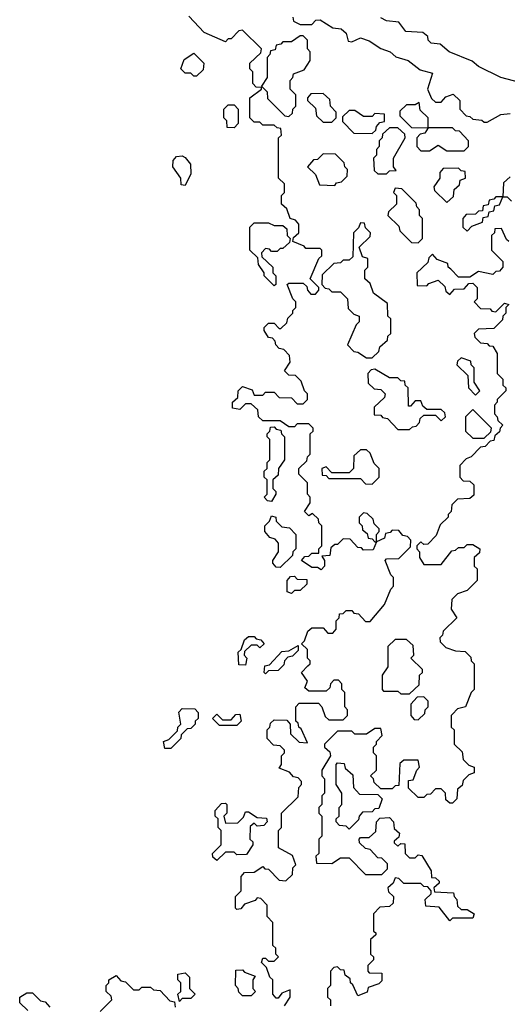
# Model space of a CAD drawing. Extents: x 2776963 to 2884430, y 684484 to 829250.
# Tile 249 of 256: x 2852160 to 2853855, y 816830 to 820256. Entities that reach past the tile are written whole.
import ezdxf

# ---------------------------------------------------------------- set-up
doc = ezdxf.new("R2010")
doc.units = 0

msp = doc.modelspace()

# ---------------------------------------------------------------- linework, layer by layer
at = {"layer": '0CON20XD'}
for points in [[(2853080, 816825), (2853100, 816855), (2853100, 816880), (2853071.7, 816868.3), (2853058.3, 816851.7), (2853051.7, 816851.7), (2853040, 816865), (2853040, 816915), (2853030, 816925), (2853018.3, 816958.3), (2853000, 816975), (2853005, 816990), (2853015, 816990), (2853025, 816980), (2853045, 816980), (2853060, 816995), (2853050, 817005), (2853050, 817025), (2853040, 817035), (2853040, 817115), (2853020, 817135), (2853020, 817175), (2852998.3, 817198.3), (2852985, 817200), (2852978.3, 817191.7), (2852941.7, 817178.3), (2852928.3, 817161.7), (2852915, 817160), (2852910, 817165), (2852910, 817205), (2852930, 817225), (2852930, 817275), (2852941.7, 817288.3), (2852975, 817290), (2853005, 817310), (2853011.7, 817301.7), (2853025, 817300), (2853061.7, 817261.7), (2853085, 817260), (2853108.3, 817281.7), (2853110, 817305), (2853120, 817315), (2853108.3, 817348.3), (2853060, 817375), (2853060, 817435), (2853070, 817445), (2853070, 817495), (2853128.3, 817551.7), (2853130, 817585), (2853140, 817595), (2853140, 817605), (2853128.3, 817618.3), (2853111.7, 817621.7), (2853098.3, 817638.3), (2853061.7, 817651.7), (2853070, 817665), (2853070, 817695), (2853080, 817705), (2853080, 817715), (2853065, 817730), (2853041.7, 817731.7), (2853020, 817755), (2853020, 817785), (2853030, 817795), (2853031.7, 817808.3), (2853045, 817820), (2853088.3, 817818.3), (2853100, 817805), (2853101.7, 817771.7), (2853131.7, 817741.7), (2853160, 817740), (2853138.3, 817788.3), (2853130, 817795), (2853128.3, 817808.3), (2853120, 817815), (2853120, 817865), (2853131.7, 817878.3), (2853198.3, 817878.3), (2853210, 817865), (2853221.7, 817831.7), (2853235, 817820), (2853285, 817820), (2853300, 817835), (2853300, 817855), (2853290, 817865), (2853290, 817915), (2853280, 817925), (2853280, 817945), (2853268.3, 817958.3), (2853251.7, 817958.3), (2853240, 817945), (2853238.3, 817931.7), (2853225, 817920), (2853165, 817920), (2853151.7, 817931.7), (2853160, 817955), (2853140, 817985), (2853161.7, 818008.3), (2853170, 818015), (2853170, 818025), (2853160, 818035), (2853160, 818065), (2853140, 818085), (2853150, 818095), (2853161.7, 818128.3), (2853175, 818140), (2853215, 818140), (2853231.7, 818121.7), (2853248.3, 818121.7), (2853260, 818135), (2853260, 818165), (2853270, 818175), (2853271.7, 818188.3), (2853285, 818190), (2853295, 818200), (2853315, 818200), (2853321.7, 818191.7), (2853338.3, 818188.3), (2853361.7, 818161.7), (2853378.3, 818161.7), (2853428.3, 818221.7), (2853450, 818275), (2853460, 818285), (2853460, 818315), (2853450, 818325), (2853430, 818375), (2853435, 818380), (2853478.3, 818381.7), (2853518.3, 818421.7), (2853520, 818445), (2853508.3, 818458.3), (2853491.7, 818461.7), (2853478.3, 818478.3), (2853455, 818480), (2853448.3, 818471.7), (2853431.7, 818468.3), (2853428.3, 818451.7), (2853400, 818440), (2853388.3, 818411.7), (2853355, 818410), (2853348.3, 818418.3), (2853335, 818420), (2853308.3, 818448.3), (2853285, 818450), (2853265, 818430), (2853255, 818430), (2853241.7, 818418.3), (2853238.3, 818391.7), (2853210, 818390), (2853220, 818375), (2853220, 818355), (2853208.3, 818341.7), (2853195, 818350), (2853175, 818350), (2853140, 818375), (2853151.7, 818388.3), (2853165, 818390), (2853175, 818400), (2853200, 818400), (2853200, 818415), (2853210, 818425), (2853210, 818495), (2853200, 818505), (2853198.3, 818518.3), (2853178.3, 818538.3), (2853165, 818530), (2853150, 818545), (2853170, 818575), (2853170, 818595), (2853160, 818605), (2853160, 818645), (2853130, 818675), (2853130, 818695), (2853158.3, 818721.7), (2853160, 818735), (2853170, 818745), (2853170, 818815), (2853180, 818825), (2853180, 818835), (2853165, 818850), (2853125, 818850), (2853115, 818840), (2853095, 818840), (2853065, 818860), (2853005, 818860), (2852990, 818875), (2852988.3, 818898.3), (2852965, 818920), (2852945, 818920), (2852925, 818900), (2852900, 818905), (2852900, 818925), (2852918.3, 818941.7), (2852920, 818965), (2852935, 818980), (2852968.3, 818968.3), (2852975, 818950), (2853005, 818950), (2853015, 818960), (2853045, 818960), (2853061.7, 818941.7), (2853105, 818940), (2853125, 818920), (2853145, 818920), (2853160, 818935), (2853160, 818955), (2853150, 818965), (2853138.3, 818998.3), (2853118.3, 819018.3), (2853095, 819020), (2853080, 819035), (2853100, 819065), (2853098.3, 819088.3), (2853078.3, 819108.3), (2853061.7, 819111.7), (2853050, 819125), (2853048.3, 819138.3), (2853038.3, 819148.3), (2853025, 819150), (2853010, 819175), (2853010, 819185), (2853025, 819200), (2853045, 819200), (2853061.7, 819181.7), (2853068.3, 819181.7), (2853088.3, 819201.7), (2853091.7, 819218.3), (2853110, 819235), (2853110, 819245), (2853120, 819255), (2853120, 819275), (2853110, 819285), (2853090, 819335), (2853095, 819340), (2853145, 819340), (2853158.3, 819328.3), (2853160, 819315), (2853171.7, 819301.7), (2853188.3, 819301.7), (2853200, 819315), (2853200, 819325), (2853170, 819355), (2853200, 819425), (2853210, 819435), (2853210, 819455), (2853205, 819460), (2853155, 819460), (2853148.3, 819468.3), (2853110, 819485), (2853111.7, 819498.3), (2853130, 819515), (2853130, 819545), (2853118.3, 819558.3), (2853100, 819565), (2853088.3, 819598.3), (2853070, 819615), (2853070, 819645), (2853080, 819655), (2853080, 819685), (2853060, 819705), (2853060, 819845), (2853070, 819855), (2853068.3, 819878.3), (2853055, 819880), (2853045, 819890), (2853005, 819890), (2852995, 819900), (2852975, 819900), (2852960, 819915), (2852960, 819985), (2853000, 820015), (2853000, 820020), (2852981.7, 820021.7), (2852970, 820035), (2852970, 820075), (2852960, 820085), (2852960, 820105), (2852998.3, 820141.7), (2853000, 820155), (2852935, 820220), (2852921.7, 820218.3), (2852895, 820190), (2852885, 820190), (2852875, 820180), (2852801.7, 820211.7), (2852748.3, 820268.3)], [(2853110, 820265), (2853111.7, 820251.7), (2853135, 820240), (2853175, 820240), (2853190, 820255), (2853205, 820256.2), (2853248.3, 820228.3), (2853277.5, 820225), (2853295, 820210), (2853301.7, 820181.7), (2853315, 820180), (2853345, 820193.3), (2853375, 820183.3), (2853415, 820156.7), (2853447.5, 820145), (2853467.5, 820127.5), (2853510, 820115), (2853551.7, 820081.7)], [(2853898.3, 820038.3), (2853832.5, 820055), (2853755, 820094), (2853732.5, 820112.5), (2853653.3, 820145), (2853621.7, 820171.7), (2853590, 820175), (2853580, 820185), (2853578.3, 820198.3), (2853561.7, 820211.7), (2853502.5, 820215), (2853478.3, 820248.3), (2853435, 820252.5), (2853415, 820262.5)], [(2853095, 819920), (2853108.3, 819931.7), (2853110, 819945), (2853120, 819955), (2853120, 819995), (2853100, 820015), (2853100, 820045), (2853110, 820055), (2853111.7, 820068.3), (2853148.3, 820081.7), (2853170, 820115), (2853170, 820145), (2853160, 820155), (2853160, 820185), (2853145, 820200), (2853135, 820200), (2853105, 820180), (2853075, 820180), (2853068.3, 820171.7), (2853051.7, 820168.3), (2853048.3, 820151.7), (2853031.7, 820148.3), (2853030, 820135), (2853020, 820125), (2853020, 820055), (2853000, 820025), (2853020, 820005), (2853021.7, 819981.7), (2853081.7, 819921.7), (2853095, 819920)], [(2852775, 820060), (2852765, 820060), (2852755, 820070), (2852735, 820070), (2852720, 820085), (2852731.7, 820118.3), (2852765, 820140), (2852800, 820105), (2852798.3, 820081.7), (2852775, 820060)], [(2853551.7, 820081.7), (2853595, 820070), (2853577.5, 820015), (2853591.7, 819981.7), (2853605, 819970), (2853625, 819970), (2853641.7, 819988.3), (2853667, 819997), (2853690, 819975), (2853690, 819945), (2853711.7, 819921.7), (2853725, 819920), (2853735, 819910), (2853767, 819907), (2853775, 819900), (2853785, 819900), (2853833, 819927), (2853865, 819930)], [(2853245, 819900), (2853260, 819915), (2853260, 819935), (2853240, 819955), (2853238.3, 819978.3), (2853215, 820000), (2853171.7, 819998.3), (2853160, 819985), (2853160, 819975), (2853188.3, 819948.3), (2853191.7, 819921.7), (2853215, 819900), (2853245, 819900)], [(2853580, 819880), (2853580, 819915), (2853551.7, 819941.7), (2853548.3, 819968.3), (2853535, 819960), (2853505, 819960), (2853481.7, 819938.3), (2853481.7, 819921.7), (2853521.7, 819881.7), (2853575, 819880), (2853580, 819880)], [(2852905, 819880), (2852881.7, 819881.7), (2852880, 819905), (2852870, 819915), (2852870, 819945), (2852885, 819960), (2852905, 819960), (2852920, 819945), (2852920, 819895), (2852905, 819880)], [(2853385, 819860), (2853398.3, 819871.7), (2853400, 819885), (2853411.7, 819898.3), (2853428.3, 819901.7), (2853428.3, 819928.3), (2853395, 819930), (2853385, 819920), (2853355, 819920), (2853325, 819940), (2853305, 819940), (2853281.7, 819918.3), (2853281.7, 819901.7), (2853321.7, 819861.7), (2853385, 819860)], [(2853435, 819720), (2853445, 819730), (2853468.3, 819731.7), (2853460, 819745), (2853460, 819775), (2853500, 819845), (2853498.3, 819858.3), (2853475, 819880), (2853445, 819880), (2853421.7, 819858.3), (2853420, 819845), (2853410, 819835), (2853410, 819815), (2853400, 819805), (2853400, 819785), (2853390, 819775), (2853391.7, 819731.7), (2853405, 819720), (2853435, 819720)], [(2853705, 819800), (2853720, 819815), (2853720, 819835), (2853688.3, 819868.3), (2853675, 819870), (2853665, 819880), (2853580, 819880), (2853568.3, 819861.7), (2853551.7, 819858.3), (2853540, 819845), (2853540, 819815), (2853555, 819800), (2853585, 819800), (2853615, 819820), (2853645, 819800), (2853705, 819800)], [(2852735, 819680), (2852721.7, 819681.7), (2852720, 819705), (2852692.5, 819745), (2852693, 819767), (2852705, 819780), (2852725, 819782.5), (2852735, 819777.5), (2852754.1, 819754.1), (2852755, 819720), (2852735, 819680)], [(2853255, 819680), (2853261.7, 819688.3), (2853278.3, 819691.7), (2853298.3, 819711.7), (2853300, 819735), (2853290, 819745), (2853288.3, 819758.3), (2853258.3, 819788.3), (2853215, 819790), (2853195, 819770), (2853181.7, 819768.3), (2853160, 819745), (2853188.3, 819718.3), (2853201.7, 819681.7), (2853255, 819680)], [(2853645, 819620), (2853668.3, 819641.7), (2853670, 819665), (2853688.3, 819681.7), (2853691.7, 819698.3), (2853710, 819705), (2853708.3, 819728.3), (2853695, 819730), (2853685, 819740), (2853631.7, 819738.3), (2853620, 819725), (2853620, 819705), (2853600, 819675), (2853601.7, 819661.7), (2853645, 819620)], [(2853865, 819710), (2853841.7, 819688.3), (2853840, 819640), (2853855, 819640), (2853870, 819625)], [(2853545, 819480), (2853560, 819495), (2853560, 819565), (2853550, 819575), (2853550, 819595), (2853540, 819605), (2853538.3, 819618.3), (2853488.3, 819668.3), (2853465, 819670), (2853460, 819655), (2853470, 819645), (2853470, 819615), (2853441.7, 819588.3), (2853440, 819575), (2853478.3, 819538.3), (2853481.7, 819521.7), (2853521.7, 819481.7), (2853545, 819480)], [(2853715, 819520), (2853731.7, 819538.3), (2853768.3, 819551.7), (2853771.7, 819568.3), (2853788.3, 819571.7), (2853791.7, 819588.3), (2853808.3, 819591.7), (2853811.7, 819608.3), (2853828.3, 819611.7), (2853840, 819640), (2853815, 819640), (2853808.3, 819631.7), (2853791.7, 819628.3), (2853788.3, 819611.7), (2853771.7, 819608.3), (2853768.3, 819591.7), (2853755, 819590), (2853745, 819580), (2853711.7, 819578.3), (2853700, 819565), (2853700, 819535), (2853715, 819520)], [(2853045, 819330), (2853010, 819365), (2853010, 819375), (2852990, 819405), (2852988.3, 819428.3), (2852960, 819455), (2852960, 819535), (2852975, 819550), (2853025, 819550), (2853045, 819540), (2853075, 819540), (2853088.3, 819528.3), (2853090, 819505), (2853100, 819495), (2853098.3, 819481.7), (2853075, 819460), (2853065, 819460), (2853055, 819450), (2853035, 819450), (2853028.3, 819458.3), (2853015, 819460), (2853000, 819445), (2853001.7, 819431.7), (2853040, 819395), (2853040, 819375), (2853050, 819365), (2853050, 819335), (2853045, 819330)], [(2853860, 819485), (2853851.7, 819491.7), (2853835, 819530), (2853811.7, 819528.3), (2853810, 819515), (2853800, 819505), (2853800, 819455), (2853840, 819415), (2853840, 819395), (2853828.3, 819381.7), (2853815, 819380), (2853805, 819370), (2853755, 819380), (2853725, 819360), (2853685, 819360), (2853658.3, 819388.3), (2853650, 819395), (2853648.3, 819408.3), (2853611.7, 819421.7), (2853595, 819440), (2853581.7, 819428.3), (2853578.3, 819411.7), (2853540, 819375), (2853541.7, 819331.7), (2853575, 819330), (2853581.7, 819338.3), (2853615, 819350), (2853638.3, 819328.3), (2853641.7, 819311.7), (2853655, 819300), (2853671.7, 819318.3), (2853705, 819320), (2853721.7, 819338.3), (2853735, 819340), (2853750, 819325), (2853750, 819285), (2853740, 819275), (2853761.7, 819251.7), (2853795, 819250), (2853801.7, 819241.7), (2853815, 819240), (2853845, 819270), (2853860, 819265), (2853850, 819255), (2853850, 819235), (2853840, 819225), (2853838.3, 819211.7), (2853808.3, 819181.7), (2853755, 819180), (2853740, 819165), (2853741.7, 819151.7), (2853761.7, 819131.7), (2853785, 819130), (2853791.7, 819121.7), (2853805, 819120), (2853820, 819095), (2853820, 819025), (2853840, 819005), (2853840, 818985), (2853850, 818975), (2853850, 818965), (2853820, 818935), (2853820, 818925), (2853810, 818915), (2853810, 818885), (2853820, 818875), (2853821.7, 818861.7), (2853840, 818845), (2853830, 818835), (2853828.3, 818821.7), (2853811.7, 818808.3), (2853808.3, 818791.7), (2853795, 818790), (2853778.3, 818771.7), (2853761.7, 818768.3), (2853730, 818735), (2853711.7, 818728.3), (2853690, 818705), (2853690, 818665), (2853701.7, 818651.7), (2853725, 818650), (2853738.3, 818638.3), (2853738.3, 818601.7), (2853725, 818590), (2853681.7, 818588.3), (2853661.7, 818568.3), (2853660, 818545), (2853650, 818535), (2853650, 818525), (2853621.7, 818498.3), (2853608.3, 818461.7), (2853578.3, 818431.7), (2853565, 818430), (2853555, 818440), (2853540, 818425), (2853540, 818415), (2853550, 818405), (2853550, 818385), (2853565, 818360), (2853625, 818360), (2853661.7, 818408.3), (2853675, 818410), (2853685, 818420), (2853705, 818420), (2853715, 818430), (2853735, 818430), (2853760, 818415), (2853758.3, 818401.7), (2853740, 818385), (2853740, 818355), (2853750, 818345), (2853750, 818305), (2853715, 818270), (2853681.7, 818258.3), (2853661.7, 818238.3), (2853660, 818205), (2853680, 818175), (2853631.7, 818128.3), (2853630, 818115), (2853620, 818105), (2853621.7, 818091.7), (2853641.7, 818071.7), (2853675, 818060), (2853708.3, 818058.3), (2853728.3, 818038.3), (2853730, 818025), (2853740, 818015), (2853740, 817925), (2853730, 817915), (2853710, 817865), (2853681.7, 817858.3), (2853665, 817840), (2853660, 817835), (2853660, 817795), (2853670, 817785), (2853670, 817735), (2853698.3, 817708.3), (2853701.7, 817681.7), (2853721.7, 817661.7), (2853740, 817655), (2853740, 817635), (2853721.7, 817628.3), (2853701.7, 817608.3), (2853698.3, 817591.7), (2853681.7, 817578.3), (2853680, 817545), (2853665, 817530), (2853655, 817530), (2853641.7, 817541.7), (2853640, 817565), (2853625, 817580), (2853605, 817580), (2853588.3, 817561.7), (2853575, 817560), (2853565, 817550), (2853545, 817550), (2853511.7, 817581.7), (2853511.7, 817608.3), (2853528.3, 817611.7), (2853540, 817645), (2853550, 817655), (2853545, 817680), (2853495, 817680), (2853481.7, 817668.3), (2853478.3, 817591.7), (2853465, 817590), (2853455, 817580), (2853415, 817580), (2853391.7, 817601.7), (2853390, 817615), (2853380, 817625), (2853400, 817645), (2853400, 817695), (2853390, 817705), (2853390, 817725), (2853400, 817735), (2853400, 817745), (2853420, 817765), (2853415, 817790), (2853395, 817790), (2853365, 817770), (2853325, 817770), (2853315, 817780), (2853265, 817780), (2853220, 817735), (2853220, 817725), (2853238.3, 817708.3), (2853240, 817695), (2853210, 817645), (2853210, 817625), (2853220, 817615), (2853220, 817565), (2853210, 817555), (2853210, 817525), (2853200, 817515), (2853200, 817495), (2853210, 817485), (2853210, 817415), (2853200, 817405), (2853200, 817355), (2853190, 817345), (2853191.7, 817321.7), (2853245, 817320), (2853275, 817340), (2853305, 817340), (2853361.7, 817281.7), (2853418.3, 817281.7), (2853438.3, 817301.7), (2853438.3, 817318.3), (2853418.3, 817338.3), (2853405, 817340), (2853378.3, 817368.3), (2853361.7, 817371.7), (2853341.7, 817391.7), (2853340, 817405), (2853345, 817410), (2853375, 817410), (2853398.3, 817431.7), (2853400, 817465), (2853411.7, 817478.3), (2853445, 817480), (2853460, 817465), (2853461.7, 817441.7), (2853480, 817425), (2853478.3, 817411.7), (2853461.7, 817398.3), (2853461.7, 817391.7), (2853475, 817380), (2853485, 817390), (2853498.3, 817388.3), (2853500, 817355), (2853515, 817340), (2853535, 817340), (2853545, 817350), (2853558.3, 817348.3), (2853590, 817295), (2853591.7, 817271.7), (2853605, 817270), (2853618.3, 817258.3), (2853618.3, 817251.7), (2853600, 817235), (2853601.7, 817221.7), (2853668.3, 817218.3), (2853670, 817205), (2853680, 817195), (2853681.7, 817171.7), (2853695, 817160), (2853715, 817160), (2853740, 817145), (2853735, 817130), (2853665, 817130), (2853655, 817120), (2853618.3, 817168.3), (2853571.7, 817171.7), (2853570, 817195), (2853590, 817215), (2853590, 817225), (2853578.3, 817238.3), (2853565, 817240), (2853555, 817250), (2853495, 817250), (2853478.3, 817268.3), (2853465, 817270), (2853458.3, 817251.7), (2853440, 817235), (2853441.7, 817221.7), (2853460, 817205), (2853458.3, 817181.7), (2853445, 817170), (2853411.7, 817168.3), (2853390, 817145), (2853390, 817085), (2853398.3, 817078.3), (2853398.3, 817071.7), (2853380, 817055), (2853380, 817005), (2853390, 816995), (2853390, 816985), (2853370, 816965), (2853370, 816945), (2853375, 816940), (2853418.3, 816938.3), (2853418.3, 816911.7), (2853408.3, 816901.7), (2853371.7, 816888.3), (2853368.3, 816871.7), (2853335, 816860), (2853318.3, 816898.3), (2853310, 816905), (2853308.3, 816918.3), (2853291.7, 816931.7), (2853288.3, 816948.3), (2853275, 816950), (2853265, 816960), (2853251.7, 816958.3), (2853240, 816945), (2853240, 816895), (2853230, 816885), (2853230, 816855), (2853240, 816845), (2853240, 816825)], [(2853385, 819080), (2853408.3, 819101.7), (2853411.7, 819118.3), (2853438.3, 819141.7), (2853440, 819155), (2853450, 819165), (2853450, 819215), (2853440, 819225), (2853438.3, 819268.3), (2853390, 819305), (2853378.3, 819338.3), (2853360, 819355), (2853360, 819385), (2853370, 819395), (2853370, 819425), (2853351.7, 819431.7), (2853340, 819465), (2853378.3, 819501.7), (2853380, 819515), (2853361.7, 819531.7), (2853358.3, 819548.3), (2853345, 819550), (2853338.3, 819531.7), (2853320, 819515), (2853318.3, 819431.7), (2853305, 819420), (2853285, 819420), (2853275, 819410), (2853251.7, 819408.3), (2853211.7, 819368.3), (2853210, 819335), (2853221.7, 819321.7), (2853235, 819320), (2853245, 819310), (2853275, 819310), (2853300, 819285), (2853301.7, 819251.7), (2853321.7, 819231.7), (2853340, 819225), (2853340, 819205), (2853330, 819195), (2853300, 819125), (2853321.7, 819101.7), (2853335, 819100), (2853365, 819080), (2853385, 819080)], [(2853745, 818950), (2853760, 818965), (2853740, 818995), (2853740, 819045), (2853730, 819055), (2853728.3, 819068.3), (2853695, 819080), (2853681.7, 819068.3), (2853680, 819055), (2853718.3, 819018.3), (2853720, 818975), (2853745, 818950)], [(2853515, 818830), (2853525, 818840), (2853538.3, 818841.7), (2853550, 818855), (2853551.7, 818868.3), (2853565, 818880), (2853605, 818880), (2853625, 818860), (2853640, 818875), (2853638.3, 818888.3), (2853625, 818900), (2853575, 818900), (2853561.7, 818911.7), (2853555, 818930), (2853535, 818930), (2853518.3, 818911.7), (2853511.7, 818911.7), (2853510, 818975), (2853500, 818985), (2853498.3, 818998.3), (2853485, 819000), (2853475, 819010), (2853445, 819010), (2853395, 819040), (2853381.7, 819038.3), (2853370, 819025), (2853371.7, 818991.7), (2853391.7, 818971.7), (2853415, 818970), (2853430, 818955), (2853428.3, 818941.7), (2853391.7, 818908.3), (2853391.7, 818881.7), (2853415, 818880), (2853421.7, 818871.7), (2853438.3, 818868.3), (2853475, 818830), (2853515, 818830)], [(2853775, 818800), (2853798.3, 818821.7), (2853800, 818835), (2853735, 818900), (2853710, 818875), (2853710, 818825), (2853735, 818800), (2853775, 818800)], [(2853035, 818580), (2853021.7, 818581.7), (2853010, 818595), (2853020, 818605), (2853020, 818655), (2853010, 818665), (2853010, 818685), (2853020, 818695), (2853020, 818715), (2853030, 818725), (2853030, 818795), (2853020, 818805), (2853020, 818815), (2853030, 818825), (2853031.7, 818838.3), (2853045, 818840), (2853051.7, 818831.7), (2853068.3, 818828.3), (2853070, 818815), (2853080, 818805), (2853080, 818725), (2853060, 818695), (2853058.3, 818671.7), (2853040, 818655), (2853040, 818625), (2853050, 818615), (2853050, 818605), (2853035, 818580)], [(2853385, 818640), (2853410, 818665), (2853410, 818695), (2853391.7, 818711.7), (2853378.3, 818748.3), (2853365, 818760), (2853345, 818760), (2853321.7, 818738.3), (2853320, 818695), (2853305, 818680), (2853245, 818680), (2853225, 818700), (2853210, 818695), (2853211.7, 818671.7), (2853225, 818670), (2853235, 818660), (2853345, 818660), (2853361.7, 818641.7), (2853385, 818640)], [(2853065, 818350), (2853051.7, 818351.7), (2853040, 818365), (2853040, 818375), (2853060, 818405), (2853060, 818435), (2853048.3, 818448.3), (2853030, 818455), (2853012.5, 818475), (2853012.5, 818495), (2853028.3, 818511.7), (2853035, 818530), (2853050, 818525), (2853051.7, 818511.7), (2853071.7, 818491.7), (2853098.3, 818488.3), (2853120, 818465), (2853120, 818415), (2853110, 818405), (2853108.3, 818391.7), (2853065, 818350)], [(2853400, 818440), (2853400, 818465), (2853410, 818475), (2853410, 818485), (2853391.7, 818501.7), (2853388.3, 818518.3), (2853368.3, 818538.3), (2853355, 818540), (2853340, 818525), (2853340, 818505), (2853350, 818495), (2853351.7, 818481.7), (2853368.3, 818468.3), (2853371.7, 818451.7), (2853385, 818450), (2853395, 818440), (2853400, 818440)], [(2853105, 818260), (2853090, 818265), (2853090, 818305), (2853101.7, 818318.3), (2853115, 818320), (2853125, 818310), (2853158.3, 818308.3), (2853158.3, 818291.7), (2853135, 818270), (2853115, 818270), (2853105, 818260)], [(2852945, 818010), (2852921.7, 818011.7), (2852920, 818055), (2852930, 818065), (2852941.7, 818098.3), (2852955, 818110), (2852975, 818110), (2852981.7, 818101.7), (2852998.3, 818098.3), (2853010, 818085), (2852995, 818070), (2852985, 818080), (2852965, 818080), (2852941.7, 818058.3), (2852940, 818045), (2852950, 818035), (2852945, 818010)], [(2853015, 817980), (2853010, 817985), (2853011.7, 818008.3), (2853028.3, 818011.7), (2853071.7, 818058.3), (2853095, 818060), (2853128.3, 818078.3), (2853128.3, 818061.7), (2853108.3, 818041.7), (2853091.7, 818038.3), (2853080, 818025), (2853078.3, 818011.7), (2853058.3, 817991.7), (2853025, 817990), (2853015, 817980)], [(2853515, 817910), (2853548.3, 817941.7), (2853550, 817975), (2853560, 817985), (2853560, 817995), (2853520, 818035), (2853530, 818045), (2853528.3, 818078.3), (2853505, 818100), (2853465, 818100), (2853440, 818075), (2853440, 818005), (2853420, 817975), (2853420, 817925), (2853425, 817920), (2853475, 817920), (2853485, 817910), (2853515, 817910)], [(2853545, 817820), (2853568.3, 817841.7), (2853570, 817855), (2853580, 817865), (2853580, 817885), (2853565, 817900), (2853541.7, 817898.3), (2853520, 817875), (2853520, 817835), (2853531.7, 817821.7), (2853545, 817820)], [(2852685, 817720), (2852665, 817720), (2852660, 817745), (2852678.3, 817751.7), (2852708.3, 817781.7), (2852710, 817795), (2852720, 817805), (2852713, 817847), (2852725, 817860), (2852768.3, 817858.3), (2852780, 817845), (2852780, 817825), (2852770, 817815), (2852770, 817805), (2852755, 817790), (2852741.7, 817788.3), (2852721.7, 817768.3), (2852720, 817755), (2852685, 817720)], [(2852915, 817800), (2852855, 817800), (2852830, 817825), (2852845, 817840), (2852865, 817820), (2852895, 817820), (2852911.7, 817838.3), (2852925, 817840), (2852930, 817815), (2852915, 817800)], [(2853305, 817440), (2853295, 817450), (2853271.7, 817451.7), (2853260, 817465), (2853260, 817475), (2853270, 817485), (2853270, 817515), (2853280, 817525), (2853280, 817565), (2853260, 817595), (2853260, 817665), (2853265, 817670), (2853288.3, 817668.3), (2853291.7, 817651.7), (2853318.3, 817628.3), (2853320, 817585), (2853341.7, 817561.7), (2853405, 817560), (2853420, 817545), (2853408.3, 817511.7), (2853395, 817510), (2853385, 817500), (2853351.7, 817498.3), (2853340, 817485), (2853338.3, 817471.7), (2853305, 817440)], [(2852845, 817330), (2852831.7, 817341.7), (2852830, 817355), (2852860, 817385), (2852860, 817435), (2852850, 817445), (2852850, 817475), (2852840, 817485), (2852840, 817505), (2852861.7, 817528.3), (2852875, 817530), (2852880, 817525), (2852880, 817495), (2852870, 817485), (2852875, 817460), (2852918.3, 817461.7), (2852938.3, 817481.7), (2852945, 817500), (2852955, 817500), (2852985, 817480), (2853018.3, 817478.3), (2853020, 817465), (2853008.3, 817451.7), (2852985, 817450), (2852975, 817460), (2852961.7, 817448.3), (2852960, 817405), (2852970, 817395), (2852970, 817385), (2852948.3, 817351.7), (2852915, 817350), (2852905, 817360), (2852875, 817360), (2852845, 817330)], [(2852965, 816860), (2852935, 816860), (2852921.7, 816871.7), (2852920, 816885), (2852910, 816895), (2852911.7, 816948.3), (2852935, 816950), (2852941.7, 816941.7), (2852978.3, 816928.3), (2852970, 816915), (2852970, 816885), (2852980, 816875), (2852965, 816860)], [(2852440, 816805), (2852480, 816845), (2852478.3, 816858.3), (2852460, 816875), (2852460, 816895), (2852470, 816905), (2852470, 816915), (2852495, 816930), (2852511.7, 816911.7), (2852528.3, 816908.3), (2852555, 816880), (2852575, 816880), (2852585, 816890), (2852615, 816890), (2852625, 816880), (2852648.3, 816878.3), (2852681.7, 816841.7), (2852698.3, 816838.3), (2852700, 816820)], [(2852715, 816840), (2852710, 816865), (2852720, 816875), (2852720, 816905), (2852710, 816915), (2852710, 816935), (2852735, 816940), (2852750, 816925), (2852750, 816885), (2852770, 816865), (2852755, 816850), (2852725, 816850), (2852715, 816840)], [(2852188.3, 816808.3), (2852160, 816835), (2852160, 816855), (2852185, 816870), (2852205, 816870), (2852231.7, 816841.7), (2852248.3, 816838.3), (2852265, 816820)]]:
    msp.add_lwpolyline(points, dxfattribs=at)

doc.saveas('drawing.dxf')
